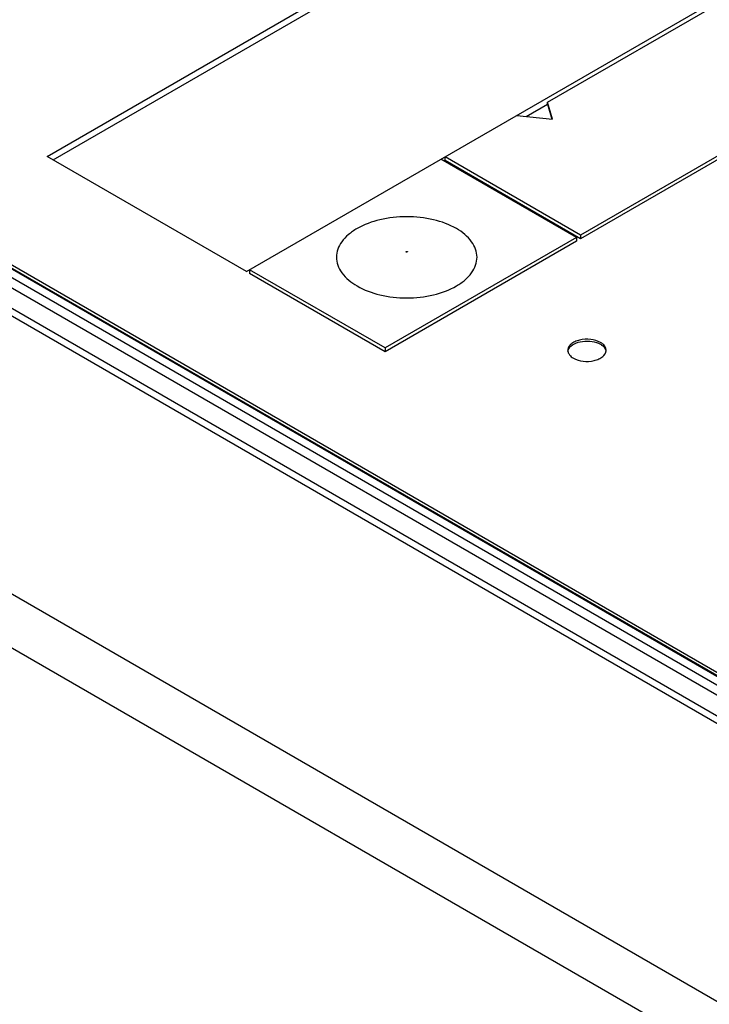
# Model space of a CAD drawing. Header units: inches. Extents: x 0 to 117, y 0 to 83.
# Tile 42 of 83: x 90.38 to 91.58, y 32.57 to 34.29. Entities that reach past the tile are written whole.
import ezdxf

# ---------------------------------------------------------------- set-up
doc = ezdxf.new("R2010")
doc.units = ezdxf.units.IN
doc.header["$LTSCALE"] = 6.431102
doc.header["$MEASUREMENT"] = 0
doc.layers.get('0').update_dxf_attribs({"linetype": 'CONTINUOUS'})

msp = doc.modelspace()

# ---------------------------------------------------------------- linework, layer by layer
at = {"color": 7, "linetype": 'CONTINUOUS'}
for p, q in [((90.4286, 34.0471), (91.815, 34.8475)), ((90.4392, 34.041), (91.815, 34.8353)), ((90.7766, 33.8462), (92.1685, 34.6498)), ((92.4052, 34.5132), (91.3598, 33.9096)), ((92.4052, 34.5067), (91.3598, 33.9032)), ((91.3019, 34.1414), (91.6221, 34.3262)), ((89.536, 34.2485), (102.4034, 26.8196)), ((89.5565, 34.2499), (102.4231, 26.8216)), ((88.8459, 34.162), (101.9835, 26.5772)), ((89.8366, 34.1418), (92.2865, 32.7274)), ((91.2649, 34.1168), (91.3019, 34.1382)), ((91.3019, 34.1382), (91.3019, 34.1414)), ((91.3109, 34.1121), (91.3019, 34.1414)), ((91.3019, 34.1382), (91.3099, 34.1122)), ((89.8293, 34.1283), (92.2791, 32.7139)), ((89.9095, 34.1148), (92.2369, 32.7711)), ((91.2483, 34.1185), (91.3109, 34.1121)), ((89.9218, 34.1092), (92.2457, 32.7675)), ((89.9303, 34.1097), (92.2493, 32.7709)), ((88.8042, 34.0922), (101.9418, 26.5073)), ((90.7766, 33.8462), (90.4286, 34.0471)), ((91.1232, 34.0398), (91.1232, 34.0463)), ((91.3598, 33.9096), (91.1232, 34.0463)), ((91.3529, 33.9056), (91.1162, 34.0422)), ((91.3598, 33.9032), (91.1232, 34.0398)), ((91.3598, 33.9096), (91.3598, 33.9032)), ((91.3529, 33.9056), (91.0188, 33.7128)), ((91.3529, 33.8992), (91.0188, 33.7063)), ((91.3529, 33.9056), (91.3529, 33.8992)), ((90.7822, 33.8494), (90.7822, 33.8429)), ((91.0188, 33.7128), (90.7822, 33.8494)), ((91.0188, 33.7063), (90.7822, 33.8429)), ((91.0188, 33.7128), (91.0188, 33.7063))]:
    msp.add_line(p, q, dxfattribs=at)
msp.add_arc((91.3933, 33.7087), 0.0112, 357.6397, 359.9994, dxfattribs=at)
for points, knots in [([(91.6687, 35.1627), (91.3679, 35.0285), (90.7642, 34.717), (90.1939, 34.3485), (89.9096, 34.147)], [0, 0, 0, 0, 0.485884, 1, 1, 1, 1]), ([(89.9218, 34.1289), (90.2047, 34.3307), (90.7727, 34.6993), (91.3752, 35.009), (91.6756, 35.1418)], [0, 0, 0, 0, 0.514089, 1, 1, 1, 1]), ([(89.8345, 34.1676), (89.9089, 34.2201), (90.2026, 34.4227), (90.5053, 34.6124), (90.7355, 34.7452)], [0, 0, 0, 0, 0.255218, 1, 1, 1, 1]), ([(89.8367, 34.1644), (89.9111, 34.2169), (90.2046, 34.4195), (90.5071, 34.6094), (90.7372, 34.7422)], [0, 0, 0, 0, 0.255225, 1, 1, 1, 1]), ([(91.1431, 33.9211), (91.1308, 33.9282), (91.1022, 33.9386), (91.0564, 33.9436), (91.0106, 33.9386), (90.9761, 33.9261), (90.9545, 33.9113), (90.9429, 33.899), (90.9355, 33.8855), (90.9329, 33.8711), (90.9355, 33.8567), (90.9458, 33.8376), (90.9595, 33.8269), (90.9697, 33.821)], [0, 0, 0, 0, 0.138337, 0.291581, 0.444826, 0.583162, 0.643654, 0.697768, 0.746441, 0.791898, 0.837354, 0.886027, 1, 1, 1, 1]), ([(90.9697, 33.821), (90.982, 33.8139), (91.0106, 33.8035), (91.0564, 33.7985), (91.1022, 33.8035), (91.1367, 33.816), (91.1583, 33.8308), (91.1699, 33.8431), (91.1773, 33.8567), (91.1799, 33.8711), (91.1773, 33.8855), (91.1669, 33.9045), (91.1533, 33.9153), (91.1431, 33.9211)], [0, 0, 0, 0, 0.138337, 0.291581, 0.444826, 0.583162, 0.643654, 0.697768, 0.746441, 0.791898, 0.837354, 0.886027, 1, 1, 1, 1]), ([(91.0555, 33.8802), (91.0553, 33.8803), (91.055, 33.8807), (91.0555, 33.8814), (91.0564, 33.8814), (91.057, 33.8814), (91.0573, 33.8812)], [0, 0, 0, 0, 0.200431, 0.39733, 0.698694, 1, 1, 1, 1]), ([(91.0573, 33.8812), (91.0574, 33.8811), (91.0578, 33.8807), (91.0572, 33.8801), (91.0564, 33.88), (91.0558, 33.8801), (91.0555, 33.8802)], [0, 0, 0, 0, 0.200404, 0.397287, 0.698691, 1, 1, 1, 1]), ([(91.3946, 33.7224), (91.3895, 33.7254), (91.3771, 33.7287), (91.3614, 33.7279), (91.3499, 33.7241), (91.3432, 33.72), (91.3387, 33.7148), (91.3375, 33.7107), (91.3375, 33.7087)], [0, 0, 0, 0, 0.269865, 0.561317, 0.695461, 0.81314, 0.912854, 1, 1, 1, 1]), ([(91.3391, 33.7114), (91.3411, 33.715), (91.3489, 33.7211), (91.3634, 33.7251), (91.3796, 33.725), (91.3902, 33.7218), (91.3946, 33.7192)], [0, 0, 0, 0, 0.203621, 0.462832, 0.743914, 1, 1, 1, 1]), ([(91.4044, 33.7087), (91.4044, 33.7113), (91.4022, 33.7172), (91.3974, 33.7208), (91.3946, 33.7224)], [0, 0, 0, 0, 0.449249, 1, 1, 1, 1]), ([(91.3946, 33.7192), (91.396, 33.7184), (91.4003, 33.7155), (91.4038, 33.7108), (91.4043, 33.7071)], [0, 0, 0, 0, 0.290861, 1, 1, 1, 1]), ([(91.3391, 33.7029), (91.3395, 33.7021), (91.3417, 33.6989), (91.3448, 33.6965), (91.3473, 33.6951)], [0, 0, 0, 0, 0.22639, 1, 1, 1, 1]), ([(91.3473, 33.6951), (91.3524, 33.6921), (91.3647, 33.6888), (91.3802, 33.6895), (91.3916, 33.6932), (91.3999, 33.698), (91.4043, 33.7042), (91.4044, 33.7083)], [0, 0, 0, 0, 0.269884, 0.561803, 0.696692, 0.815473, 1, 1, 1, 1])]:
    msp.add_open_spline(points, degree=3, knots=knots, dxfattribs=at)
for points in [[(91.3375, 33.7087), (91.3375, 33.7067), (91.3381, 33.7046), (91.3391, 33.7029)], [(91.3376, 33.7071), (91.3378, 33.7086), (91.3384, 33.7101), (91.3391, 33.7114)]]:
    msp.add_open_spline(points, degree=3, dxfattribs=at)

doc.saveas('drawing.dxf')
